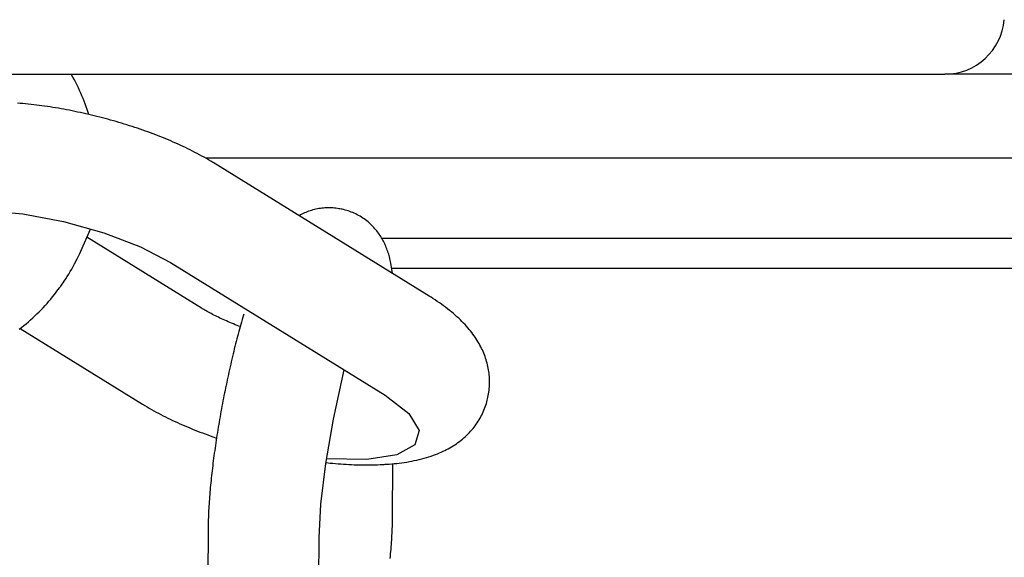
# Model space of a CAD drawing. Extents: x -285 to 5863, y 308 to 3178.
# Tile 83 of 256: x 128.579 to 129.609, y 982.488 to 983.051. Entities that reach past the tile are written whole.
import ezdxf

# ---------------------------------------------------------------- set-up
doc = ezdxf.new("R2010")
doc.units = 0
doc.header["$MEASUREMENT"] = 0
doc.layers.add('SPILL-BUCKET', color=1, linetype='CONTINUOUS')

msp = doc.modelspace()

# ---------------------------------------------------------------- linework, layer by layer
at = {"layer": 'SPILL-BUCKET', "linetype": 'Continuous'}
for p, q in [((127.86053, 982.99374), (129.54644, 982.99374)), ((129.55241, 982.99374), (129.54644, 982.99374)), ((129.57032, 982.99374), (129.55241, 982.99374)), ((129.6001, 982.99374), (129.57032, 982.99374)), ((129.64166, 982.99374), (129.6001, 982.99374))]:
    msp.add_line(p, q, dxfattribs=at)
at = {"layer": 'SPILL-BUCKET', "color": 1, "linetype": 'Continuous'}
for p, q in [((128.63464, 982.99049), (128.63282, 982.99375)), ((128.6361, 982.98778), (128.63464, 982.99049)), ((128.63751, 982.98506), (128.6361, 982.98778)), ((128.63889, 982.98231), (128.63751, 982.98506)), ((128.64022, 982.97955), (128.63889, 982.98231)), ((128.64152, 982.97677), (128.64022, 982.97955)), ((128.64277, 982.97397), (128.64152, 982.97677)), ((128.64398, 982.97116), (128.64277, 982.97397)), ((128.64515, 982.96833), (128.64398, 982.97116)), ((128.64628, 982.96549), (128.64515, 982.96833)), ((128.57944, 982.96322), (128.57664, 982.96346)), ((128.58226, 982.96297), (128.57944, 982.96322)), ((128.58507, 982.9627), (128.58226, 982.96297)), ((128.5879, 982.96241), (128.58507, 982.9627)), ((128.59072, 982.9621), (128.5879, 982.96241)), ((128.59356, 982.96178), (128.59072, 982.9621)), ((128.5964, 982.96143), (128.59356, 982.96178)), ((128.59926, 982.96107), (128.5964, 982.96143)), ((128.60211, 982.96069), (128.59926, 982.96107)), ((128.60497, 982.96029), (128.60211, 982.96069)), ((128.60783, 982.95987), (128.60497, 982.96029)), ((128.6107, 982.95944), (128.60783, 982.95987)), ((128.61357, 982.95899), (128.6107, 982.95944)), ((128.61644, 982.95852), (128.61357, 982.95899)), ((128.61932, 982.95804), (128.61644, 982.95852)), ((128.6222, 982.95754), (128.61932, 982.95804)), ((128.62508, 982.95702), (128.6222, 982.95754)), ((128.62797, 982.95648), (128.62508, 982.95702)), ((128.63085, 982.95593), (128.62797, 982.95648)), ((128.64736, 982.96263), (128.64628, 982.96549)), ((128.6484, 982.95976), (128.64736, 982.96263)), ((128.6494, 982.95687), (128.6484, 982.95976)), ((128.65111, 982.95161), (128.6494, 982.95687)), ((128.63374, 982.95536), (128.63085, 982.95593)), ((128.63663, 982.95478), (128.63374, 982.95536)), ((128.63951, 982.95418), (128.63663, 982.95478)), ((128.6424, 982.95356), (128.63951, 982.95418)), ((128.64529, 982.95293), (128.6424, 982.95356)), ((128.64817, 982.95228), (128.64529, 982.95293)), ((128.65105, 982.95162), (128.64817, 982.95228)), ((128.65393, 982.95094), (128.65105, 982.95162)), ((128.65681, 982.95025), (128.65393, 982.95094)), ((128.65969, 982.94954), (128.65681, 982.95025)), ((128.66256, 982.94881), (128.65969, 982.94954)), ((128.66542, 982.94807), (128.66256, 982.94881)), ((128.66828, 982.94732), (128.66542, 982.94807)), ((128.67114, 982.94655), (128.66828, 982.94732)), ((128.67399, 982.94577), (128.67114, 982.94655)), ((128.67684, 982.94497), (128.67399, 982.94577)), ((128.67967, 982.94415), (128.67684, 982.94497)), ((128.6825, 982.94333), (128.67967, 982.94415)), ((128.68533, 982.94249), (128.6825, 982.94333)), ((128.68814, 982.94163), (128.68533, 982.94249)), ((128.69095, 982.94076), (128.68814, 982.94163)), ((128.69375, 982.93987), (128.69095, 982.94076)), ((128.69653, 982.93898), (128.69375, 982.93987)), ((128.69932, 982.93806), (128.69653, 982.93898)), ((128.70208, 982.93714), (128.69932, 982.93806)), ((128.70484, 982.9362), (128.70208, 982.93714)), ((128.70759, 982.93525), (128.70484, 982.9362)), ((128.71032, 982.93428), (128.70759, 982.93525)), ((128.71305, 982.9333), (128.71032, 982.93428)), ((128.71576, 982.9323), (128.71305, 982.9333)), ((128.71846, 982.93129), (128.71576, 982.9323)), ((128.72115, 982.93027), (128.71846, 982.93129)), ((128.72382, 982.92924), (128.72115, 982.93027)), ((128.72648, 982.92819), (128.72382, 982.92924)), ((128.72913, 982.92712), (128.72648, 982.92819)), ((128.73176, 982.92604), (128.72913, 982.92712)), ((128.73438, 982.92495), (128.73176, 982.92604)), ((128.73699, 982.92385), (128.73438, 982.92495)), ((128.73957, 982.92273), (128.73699, 982.92385)), ((128.74215, 982.92159), (128.73957, 982.92273)), ((128.7447, 982.92044), (128.74215, 982.92159)), ((128.74725, 982.91928), (128.7447, 982.92044)), ((128.74977, 982.9181), (128.74725, 982.91928)), ((128.75229, 982.91691), (128.74977, 982.9181)), ((128.75478, 982.9157), (128.75229, 982.91691)), ((128.75727, 982.91447), (128.75478, 982.9157)), ((128.75973, 982.91323), (128.75727, 982.91447)), ((128.76218, 982.91197), (128.75973, 982.91323)), ((128.76461, 982.9107), (128.76218, 982.91197)), ((128.76703, 982.9094), (128.76461, 982.9107)), ((128.76942, 982.90809), (128.76703, 982.9094)), ((128.77181, 982.90676), (128.76942, 982.90809)), ((128.77416, 982.90542), (128.77181, 982.90676)), ((128.77652, 982.90404), (128.77416, 982.90542)), ((128.77884, 982.90266), (128.77652, 982.90404)), ((128.77998, 982.90196), (128.77884, 982.90266)), ((128.78111, 982.90126), (128.77998, 982.90196)), ((129.00712, 982.7616), (128.78111, 982.90126)), ((128.89334, 982.85333), (128.89176, 982.85309)), ((128.89494, 982.85354), (128.89334, 982.85333)), ((128.89655, 982.85371), (128.89494, 982.85354)), ((128.89817, 982.85383), (128.89655, 982.85371)), ((128.89979, 982.85391), (128.89817, 982.85383)), ((128.90142, 982.85395), (128.89979, 982.85391)), ((128.90306, 982.85395), (128.90142, 982.85395)), ((128.9047, 982.8539), (128.90306, 982.85395)), ((128.90635, 982.8538), (128.9047, 982.8539)), ((128.90799, 982.85367), (128.90635, 982.8538)), ((128.90964, 982.85349), (128.90799, 982.85367)), ((128.91128, 982.85326), (128.90964, 982.85349)), ((128.91255, 982.85305), (128.91128, 982.85326)), ((128.54255, 982.85114), (128.58224, 982.84761)), ((128.58224, 982.84761), (128.62475, 982.83963)), ((128.87137, 982.84587), (128.87104, 982.84569)), ((128.87268, 982.84659), (128.87137, 982.84587)), ((128.87402, 982.84728), (128.87268, 982.84659)), ((128.87539, 982.84794), (128.87402, 982.84728)), ((128.87677, 982.84857), (128.87539, 982.84794)), ((128.87818, 982.84918), (128.87677, 982.84857)), ((128.87962, 982.84975), (128.87818, 982.84918)), ((128.88107, 982.85029), (128.87962, 982.84975)), ((128.88254, 982.8508), (128.88107, 982.85029)), ((128.88404, 982.85127), (128.88254, 982.8508)), ((128.88555, 982.85171), (128.88404, 982.85127)), ((128.88708, 982.85211), (128.88555, 982.85171)), ((128.88862, 982.85247), (128.88708, 982.85211)), ((128.89018, 982.8528), (128.88862, 982.85247)), ((128.89176, 982.85309), (128.89018, 982.8528)), ((128.91381, 982.85281), (128.91255, 982.85305)), ((128.91527, 982.85254), (128.91381, 982.85283)), ((128.91564, 982.85246), (128.91527, 982.85253)), ((128.91602, 982.85239), (128.91564, 982.85246)), ((128.91766, 982.85203), (128.91602, 982.85239)), ((128.91928, 982.85162), (128.91766, 982.85203)), ((128.9209, 982.85117), (128.91928, 982.85162)), ((128.92251, 982.85067), (128.9209, 982.85117)), ((128.92411, 982.85013), (128.92251, 982.85067)), ((128.92569, 982.84954), (128.92411, 982.85013)), ((128.92727, 982.84891), (128.92569, 982.84954)), ((128.92882, 982.84823), (128.92727, 982.84891)), ((128.93037, 982.84751), (128.92882, 982.84823)), ((128.93188, 982.84675), (128.93037, 982.84751)), ((128.93339, 982.84594), (128.93188, 982.84675)), ((128.93487, 982.8451), (128.93339, 982.84594)), ((128.93633, 982.84421), (128.93487, 982.8451)), ((128.93776, 982.84328), (128.93633, 982.84421)), ((128.93917, 982.84231), (128.93776, 982.84328)), ((128.62475, 982.83963), (128.66679, 982.82783)), ((128.94055, 982.84131), (128.93917, 982.84231)), ((128.9419, 982.84027), (128.94055, 982.84131)), ((128.94322, 982.83919), (128.9419, 982.84027)), ((128.94451, 982.83808), (128.94322, 982.83919)), ((128.94576, 982.83694), (128.94451, 982.83808)), ((128.94699, 982.83577), (128.94576, 982.83694)), ((128.94817, 982.83457), (128.94699, 982.83577)), ((128.94932, 982.83335), (128.94817, 982.83457)), ((128.95043, 982.83211), (128.94932, 982.83335)), ((128.64291, 982.80874), (128.65288, 982.83173)), ((128.76911, 982.74894), (128.64913, 982.82308)), ((128.66679, 982.82783), (128.70512, 982.81311)), ((128.9514, 982.83097), (128.95043, 982.83211)), ((128.95233, 982.82982), (128.9514, 982.83097)), ((128.95323, 982.82865), (128.95233, 982.82982)), ((128.9541, 982.82748), (128.95323, 982.82865)), ((128.95495, 982.82628), (128.9541, 982.82748)), ((128.95576, 982.82508), (128.95495, 982.82628)), ((128.95654, 982.82387), (128.95576, 982.82508)), ((128.95729, 982.82265), (128.95654, 982.82387)), ((128.95801, 982.82141), (128.95729, 982.82265)), ((128.70512, 982.81311), (128.73678, 982.79661)), ((128.95871, 982.82017), (128.95801, 982.82141)), ((128.95938, 982.81891), (128.95871, 982.82017)), ((128.96002, 982.81765), (128.95938, 982.81891)), ((128.96064, 982.81637), (128.96002, 982.81765)), ((128.96123, 982.81509), (128.96064, 982.81637)), ((128.9618, 982.81378), (128.96123, 982.81509)), ((128.96234, 982.81247), (128.9618, 982.81378)), ((128.96287, 982.81112), (128.96234, 982.81247)), ((128.63906, 982.80055), (128.64039, 982.80326)), ((128.64039, 982.80326), (128.64167, 982.80599)), ((128.64167, 982.80599), (128.64291, 982.80874)), ((128.96338, 982.80978), (128.96287, 982.81112)), ((128.96387, 982.80839), (128.96338, 982.80978)), ((128.96433, 982.807), (128.96387, 982.80839)), ((128.96479, 982.80554), (128.96433, 982.807)), ((128.96522, 982.80409), (128.96479, 982.80554)), ((128.96565, 982.80253), (128.96522, 982.80409)), ((128.96605, 982.80099), (128.96565, 982.80253)), ((128.63337, 982.7899), (128.63485, 982.79253)), ((128.63485, 982.79253), (128.6363, 982.79518)), ((128.6363, 982.79518), (128.63906, 982.80055)), ((128.73678, 982.79661), (128.96123, 982.65791)), ((128.96645, 982.79932), (128.96605, 982.80099)), ((128.96682, 982.79766), (128.96645, 982.79932)), ((128.9672, 982.79582), (128.96682, 982.79766)), ((128.96755, 982.79398), (128.9672, 982.79582)), ((128.9679, 982.79191), (128.96755, 982.79398)), ((128.96822, 982.78984), (128.9679, 982.79191)), ((128.62704, 982.7796), (128.62868, 982.78214)), ((128.62868, 982.78214), (128.63028, 982.7847)), ((128.63028, 982.7847), (128.63184, 982.78729)), ((128.63184, 982.78729), (128.63337, 982.7899)), ((128.96881, 982.78528), (128.96822, 982.78984)), ((128.62073, 982.77046), (128.62128, 982.77125)), ((128.62128, 982.77125), (128.62184, 982.77203)), ((128.62184, 982.77203), (128.62322, 982.77399)), ((128.62322, 982.77399), (128.62429, 982.77553)), ((128.62429, 982.77553), (128.62536, 982.77708)), ((128.62536, 982.77708), (128.62704, 982.7796)), ((128.61142, 982.7585), (128.61336, 982.76084)), ((128.61336, 982.76084), (128.61525, 982.76321)), ((128.61525, 982.76321), (128.61711, 982.7656)), ((128.61711, 982.7656), (128.61894, 982.76802)), ((128.61894, 982.76802), (128.62073, 982.77046)), ((129.00914, 982.76034), (129.00712, 982.7616)), ((128.60335, 982.74943), (128.60542, 982.75166)), ((128.60542, 982.75166), (128.60745, 982.75391)), ((128.60745, 982.75391), (128.60946, 982.75619)), ((128.60946, 982.75619), (128.61142, 982.7585)), ((129.01112, 982.75907), (129.00914, 982.76034)), ((129.01339, 982.75759), (129.01112, 982.75907)), ((129.01562, 982.7561), (129.01339, 982.75759)), ((129.01784, 982.75458), (129.01562, 982.7561)), ((129.02002, 982.75304), (129.01784, 982.75458)), ((129.02218, 982.75147), (129.02002, 982.75304)), ((129.02431, 982.74989), (129.02218, 982.75147)), ((128.59249, 982.73877), (128.59473, 982.74084)), ((128.59473, 982.74084), (128.59693, 982.74294)), ((128.59693, 982.74294), (128.5991, 982.74507)), ((128.5991, 982.74507), (128.60124, 982.74724)), ((128.60124, 982.74724), (128.60335, 982.74943)), ((128.76966, 982.7486), (128.76911, 982.74894)), ((128.77022, 982.74826), (128.76966, 982.7486)), ((128.77137, 982.74757), (128.77022, 982.74826)), ((128.77255, 982.74688), (128.77137, 982.74757)), ((128.77379, 982.74616), (128.77255, 982.74688)), ((128.77506, 982.74545), (128.77379, 982.74616)), ((128.77637, 982.74472), (128.77506, 982.74545)), ((128.77772, 982.74398), (128.77637, 982.74472)), ((128.77912, 982.74324), (128.77772, 982.74398)), ((128.78055, 982.74249), (128.77912, 982.74324)), ((128.78202, 982.74173), (128.78055, 982.74249)), ((128.78353, 982.74097), (128.78202, 982.74173)), ((128.78508, 982.7402), (128.78353, 982.74097)), ((128.78666, 982.73944), (128.78508, 982.7402)), ((128.81321, 982.74282), (128.81221, 982.7394)), ((129.0264, 982.74828), (129.02431, 982.74989)), ((129.02846, 982.74665), (129.0264, 982.74828)), ((129.03046, 982.74502), (129.02846, 982.74665)), ((129.03243, 982.74337), (129.03046, 982.74502)), ((129.03434, 982.74172), (129.03243, 982.74337)), ((129.03621, 982.74005), (129.03434, 982.74172)), ((129.038, 982.73839), (129.03621, 982.74005)), ((128.58086, 982.72891), (128.58325, 982.73081)), ((128.58325, 982.73081), (128.5856, 982.73275)), ((128.5856, 982.73275), (128.58793, 982.73473)), ((128.58793, 982.73473), (128.59023, 982.73673)), ((128.59023, 982.73673), (128.59249, 982.73877)), ((128.78828, 982.73866), (128.78666, 982.73944)), ((128.78993, 982.73789), (128.78828, 982.73866)), ((128.79162, 982.73711), (128.78993, 982.73789)), ((128.79334, 982.73633), (128.79162, 982.73711)), ((128.79509, 982.73555), (128.79334, 982.73633)), ((128.79688, 982.73477), (128.79509, 982.73555)), ((128.7987, 982.73399), (128.79688, 982.73477)), ((128.80054, 982.73321), (128.7987, 982.73399)), ((128.80242, 982.73244), (128.80054, 982.73321)), ((128.80432, 982.73166), (128.80242, 982.73244)), ((128.80625, 982.73089), (128.80432, 982.73166)), ((128.80821, 982.73012), (128.80625, 982.73089)), ((128.80945, 982.72964), (128.80821, 982.73012)), ((128.81011, 982.73199), (128.80941, 982.72949)), ((128.8108, 982.73448), (128.81011, 982.73199)), ((128.81151, 982.73695), (128.8108, 982.73448)), ((128.81221, 982.7394), (128.81151, 982.73695)), ((129.03975, 982.73671), (129.038, 982.73839)), ((129.04142, 982.73506), (129.03975, 982.73671)), ((129.04306, 982.73338), (129.04142, 982.73506)), ((129.04462, 982.73173), (129.04306, 982.73338)), ((129.04614, 982.73006), (129.04462, 982.73173)), ((129.04758, 982.72841), (129.04614, 982.73006)), ((128.57844, 982.72703), (128.58086, 982.72891)), ((128.57933, 982.7276), (128.70749, 982.64841)), ((128.80668, 982.71932), (128.80601, 982.71675)), ((128.80736, 982.72189), (128.80668, 982.71932)), ((128.80804, 982.72443), (128.80736, 982.72189)), ((128.80872, 982.72697), (128.80804, 982.72443)), ((128.80941, 982.72949), (128.80872, 982.72697)), ((129.04899, 982.72675), (129.04758, 982.72841)), ((129.05032, 982.72511), (129.04899, 982.72675)), ((129.05162, 982.72345), (129.05032, 982.72511)), ((129.05285, 982.72182), (129.05162, 982.72345)), ((129.05405, 982.72016), (129.05285, 982.72182)), ((129.05518, 982.71853), (129.05405, 982.72016)), ((128.80468, 982.71155), (128.80402, 982.70893)), ((128.80534, 982.71415), (128.80468, 982.71155)), ((128.80601, 982.71675), (128.80534, 982.71415)), ((129.05629, 982.71687), (129.05518, 982.71853)), ((129.05733, 982.71523), (129.05629, 982.71687)), ((129.05835, 982.71356), (129.05733, 982.71523)), ((129.05931, 982.71192), (129.05835, 982.71356)), ((129.06024, 982.71025), (129.05931, 982.71192)), ((129.06111, 982.70859), (129.06024, 982.71025)), ((128.80208, 982.70102), (128.80144, 982.69835)), ((128.80272, 982.70367), (128.80208, 982.70102)), ((128.80337, 982.70631), (128.80272, 982.70367)), ((128.80402, 982.70893), (128.80337, 982.70631)), ((129.06196, 982.70691), (129.06111, 982.70859)), ((129.06276, 982.70524), (129.06196, 982.70691)), ((129.06352, 982.70355), (129.06276, 982.70524)), ((129.06424, 982.70186), (129.06352, 982.70355)), ((129.06493, 982.70016), (129.06424, 982.70186)), ((129.06556, 982.69846), (129.06493, 982.70016)), ((128.79956, 982.6903), (128.79895, 982.6876)), ((128.80018, 982.69299), (128.79956, 982.6903)), ((128.80081, 982.69568), (128.80018, 982.69299)), ((128.80144, 982.69835), (128.80081, 982.69568)), ((129.06617, 982.69673), (129.06556, 982.69846)), ((129.06673, 982.69502), (129.06617, 982.69673)), ((129.06726, 982.69328), (129.06673, 982.69502)), ((129.06774, 982.69155), (129.06726, 982.69328)), ((129.06819, 982.6898), (129.06774, 982.69155)), ((129.06859, 982.68805), (129.06819, 982.6898)), ((128.79713, 982.67945), (128.79654, 982.67672)), ((128.79773, 982.68217), (128.79713, 982.67945)), ((128.79834, 982.68489), (128.79773, 982.68217)), ((128.79895, 982.6876), (128.79834, 982.68489)), ((128.90701, 982.63279), (128.9183, 982.68444)), ((129.06895, 982.68628), (129.06859, 982.68805)), ((129.06928, 982.68452), (129.06895, 982.68628)), ((129.06956, 982.68274), (129.06928, 982.68452)), ((129.0698, 982.68096), (129.06956, 982.68274)), ((129.07, 982.67917), (129.0698, 982.68096)), ((129.07015, 982.67738), (129.07, 982.67917)), ((128.7948, 982.66849), (128.79423, 982.66574)), ((128.79537, 982.67124), (128.7948, 982.66849)), ((128.79595, 982.67398), (128.79537, 982.67124)), ((128.79654, 982.67672), (128.79595, 982.67398)), ((129.07027, 982.67559), (129.07015, 982.67738)), ((129.07019, 982.66659), (129.07029, 982.66839)), ((129.07034, 982.67379), (129.07027, 982.67559)), ((129.07029, 982.66839), (129.07035, 982.67019)), ((129.07037, 982.67199), (129.07034, 982.67379)), ((129.07035, 982.67019), (129.07037, 982.67199)), ((128.79311, 982.66023), (128.79256, 982.65747)), ((128.79367, 982.66299), (128.79311, 982.66023)), ((128.79423, 982.66574), (128.79367, 982.66299)), ((128.96123, 982.65791), (128.98588, 982.63879)), ((129.06866, 982.65582), (129.06902, 982.65761)), ((129.06902, 982.65761), (129.06934, 982.6594)), ((129.06934, 982.6594), (129.06962, 982.66119)), ((129.06962, 982.66119), (129.06986, 982.66299)), ((129.06986, 982.66299), (129.07005, 982.66478)), ((129.07005, 982.66478), (129.07019, 982.66659)), ((128.70749, 982.64841), (128.70862, 982.64771)), ((128.70862, 982.64771), (128.70976, 982.64701)), ((128.79096, 982.64918), (128.79044, 982.64642)), ((128.79149, 982.65195), (128.79096, 982.64918)), ((128.79202, 982.65471), (128.79149, 982.65195)), ((128.79256, 982.65747), (128.79202, 982.65471)), ((129.0658, 982.64566), (129.06639, 982.64739)), ((129.06639, 982.64739), (129.06694, 982.64914)), ((129.06694, 982.64914), (129.06743, 982.65087)), ((129.06743, 982.65087), (129.06788, 982.65261)), ((129.06788, 982.65261), (129.06822, 982.65399)), ((129.06822, 982.65399), (129.06823, 982.65402)), ((129.06823, 982.65402), (129.06824, 982.65405)), ((129.06824, 982.65405), (129.06866, 982.65582)), ((128.70976, 982.64701), (128.71208, 982.64563)), ((128.71208, 982.64563), (128.71444, 982.64426)), ((128.71444, 982.64426), (128.71679, 982.64291)), ((128.71679, 982.64291), (128.71918, 982.64158)), ((128.71918, 982.64158), (128.72157, 982.64027)), ((128.72157, 982.64027), (128.72399, 982.63897)), ((128.72399, 982.63897), (128.72642, 982.6377)), ((128.72642, 982.6377), (128.72887, 982.63644)), ((128.78893, 982.63813), (128.78844, 982.63537)), ((128.78942, 982.64089), (128.78893, 982.63813)), ((128.78993, 982.64365), (128.78942, 982.64089)), ((128.79044, 982.64642), (128.78993, 982.64365)), ((128.98588, 982.63879), (128.99658, 982.6209)), ((129.06133, 982.63552), (129.06218, 982.63717)), ((129.06218, 982.63717), (129.06299, 982.63884)), ((129.06299, 982.63884), (129.06376, 982.64052)), ((129.06376, 982.64052), (129.06448, 982.64222)), ((129.06448, 982.64222), (129.06516, 982.64393)), ((129.06516, 982.64393), (129.0658, 982.64566)), ((128.72887, 982.63644), (128.73133, 982.6352)), ((128.73133, 982.6352), (128.73382, 982.63397)), ((128.73382, 982.63397), (128.73631, 982.63276)), ((128.73631, 982.63276), (128.73883, 982.63157)), ((128.73883, 982.63157), (128.74135, 982.63039)), ((128.74135, 982.63039), (128.7439, 982.62923)), ((128.7439, 982.62923), (128.74645, 982.62808)), ((128.74645, 982.62808), (128.74903, 982.62694)), ((128.74903, 982.62694), (128.75161, 982.62582)), ((128.78701, 982.62711), (128.78655, 982.62437)), ((128.78748, 982.62986), (128.78701, 982.62711)), ((128.78795, 982.63261), (128.78748, 982.62986)), ((128.78844, 982.63537), (128.78795, 982.63261)), ((128.89906, 982.58645), (128.90701, 982.63279)), ((129.05532, 982.62603), (129.05643, 982.62756)), ((129.05643, 982.62756), (129.05749, 982.62911)), ((129.05749, 982.62911), (129.05851, 982.63068)), ((129.05851, 982.63068), (129.0595, 982.63228)), ((129.0595, 982.63228), (129.06043, 982.63389)), ((129.06043, 982.63389), (129.06133, 982.63552)), ((128.75161, 982.62582), (128.75422, 982.62472)), ((128.75422, 982.62472), (128.75684, 982.62363)), ((128.75684, 982.62363), (128.75947, 982.62255)), ((128.75947, 982.62255), (128.76212, 982.62149)), ((128.76212, 982.62149), (128.76478, 982.62043)), ((128.76478, 982.62043), (128.76745, 982.6194)), ((128.76745, 982.6194), (128.77014, 982.61838)), ((128.77014, 982.61838), (128.77284, 982.61737)), ((128.77284, 982.61737), (128.77555, 982.61637)), ((128.77555, 982.61637), (128.77827, 982.61539)), ((128.78566, 982.6189), (128.78523, 982.61617)), ((128.7861, 982.62163), (128.78566, 982.6189)), ((128.78655, 982.62437), (128.7861, 982.62163)), ((128.99658, 982.6209), (128.99228, 982.60599)), ((129.04645, 982.61597), (129.04784, 982.61734)), ((129.04784, 982.61734), (129.04918, 982.61872)), ((129.04918, 982.61872), (129.0505, 982.62014)), ((129.0505, 982.62014), (129.05176, 982.62157)), ((129.05176, 982.62157), (129.05299, 982.62304)), ((129.05299, 982.62304), (129.05417, 982.62452)), ((129.05417, 982.62452), (129.05532, 982.62603)), ((128.77827, 982.61539), (128.78101, 982.61443)), ((128.78101, 982.61443), (128.78475, 982.61313)), ((128.78398, 982.60804), (128.78358, 982.60534)), ((128.78439, 982.61074), (128.78398, 982.60804)), ((128.7848, 982.61345), (128.78439, 982.61074)), ((128.78523, 982.61617), (128.7848, 982.61345)), ((129.03383, 982.60598), (129.03557, 982.60714)), ((129.03557, 982.60714), (129.03724, 982.60832)), ((129.03724, 982.60832), (129.0389, 982.60954)), ((129.0389, 982.60954), (129.04048, 982.61077)), ((129.04048, 982.61077), (129.04204, 982.61204)), ((129.04204, 982.61204), (129.04355, 982.61332)), ((129.04355, 982.61332), (129.04502, 982.61464)), ((129.04502, 982.61464), (129.04645, 982.61597)), ((128.78244, 982.59731), (128.78208, 982.59465)), ((128.78281, 982.59998), (128.78244, 982.59731)), ((128.78319, 982.60265), (128.78281, 982.59998)), ((128.78358, 982.60534), (128.78319, 982.60265)), ((128.99228, 982.60599), (128.97341, 982.59551)), ((129.01157, 982.59503), (129.0139, 982.5959)), ((129.0139, 982.5959), (129.0159, 982.59669)), ((129.0159, 982.59669), (129.01789, 982.59751)), ((129.01789, 982.59751), (129.0198, 982.59835)), ((129.0198, 982.59835), (129.0217, 982.59922)), ((129.0217, 982.59922), (129.02351, 982.6001)), ((129.02351, 982.6001), (129.02532, 982.60101)), ((129.02532, 982.60101), (129.02706, 982.60193)), ((129.02706, 982.60193), (129.02878, 982.60289)), ((129.02878, 982.60289), (129.03043, 982.60386)), ((129.03043, 982.60386), (129.03207, 982.60485)), ((129.03207, 982.60485), (129.03383, 982.60598)), ((128.78104, 982.58675), (128.78072, 982.58414)), ((128.78138, 982.58937), (128.78104, 982.58675)), ((128.78172, 982.59201), (128.78138, 982.58937)), ((128.78208, 982.59465), (128.78172, 982.59201)), ((128.89392, 982.54386), (128.89906, 982.58645)), ((128.89923, 982.58741), (128.90353, 982.58697)), ((128.94181, 982.5905), (128.89992, 982.59145)), ((128.90353, 982.58697), (128.90634, 982.5867)), ((128.90634, 982.5867), (128.90916, 982.58645)), ((128.90916, 982.58645), (128.91196, 982.58621)), ((128.91196, 982.58621), (128.91475, 982.586)), ((128.91475, 982.586), (128.91754, 982.58581)), ((128.91754, 982.58581), (128.92032, 982.58563)), ((128.92032, 982.58563), (128.92309, 982.58548)), ((128.92309, 982.58548), (128.92586, 982.58534)), ((128.97341, 982.59551), (128.94181, 982.5905)), ((128.95807, 982.58542), (128.95993, 982.58552)), ((128.95993, 982.58552), (128.96127, 982.5856)), ((128.96127, 982.5856), (128.9626, 982.58568)), ((128.9626, 982.58568), (128.96528, 982.58587)), ((128.96528, 982.58587), (128.96794, 982.58609)), ((128.96794, 982.58609), (128.9706, 982.58633)), ((128.96882, 982.53078), (128.96911, 982.58621)), ((128.9706, 982.58633), (128.97324, 982.58661)), ((128.97324, 982.58661), (128.97589, 982.58692)), ((128.97589, 982.58692), (128.97852, 982.58725)), ((128.97852, 982.58725), (128.98116, 982.58763)), ((128.98116, 982.58763), (128.98377, 982.58803)), ((128.98377, 982.58803), (128.9864, 982.58848)), ((128.9864, 982.58848), (128.98901, 982.58895)), ((128.98901, 982.58895), (128.99161, 982.58947)), ((128.99161, 982.58947), (128.9942, 982.59003)), ((128.9942, 982.59003), (128.99677, 982.59063)), ((128.99677, 982.59063), (128.99933, 982.59127)), ((128.99933, 982.59127), (129.00185, 982.59194)), ((129.00185, 982.59194), (129.00435, 982.59266)), ((129.00435, 982.59266), (129.00679, 982.59341)), ((129.00679, 982.59341), (129.00922, 982.59421)), ((129.00922, 982.59421), (129.01157, 982.59503)), ((128.7798, 982.57638), (128.77952, 982.57383)), ((128.7801, 982.57896), (128.7798, 982.57638)), ((128.7804, 982.58154), (128.7801, 982.57896)), ((128.78072, 982.58414), (128.7804, 982.58154)), ((128.92586, 982.58534), (128.92861, 982.58523)), ((128.92861, 982.58523), (128.93136, 982.58514)), ((128.93136, 982.58514), (128.9341, 982.58506)), ((128.9341, 982.58506), (128.93683, 982.58501)), ((128.93683, 982.58501), (128.93955, 982.58499)), ((128.93955, 982.58499), (128.94228, 982.58498)), ((128.94228, 982.58498), (128.94498, 982.58499)), ((128.94498, 982.58499), (128.94769, 982.58504)), ((128.94769, 982.58504), (128.95037, 982.5851)), ((128.95037, 982.5851), (128.95307, 982.58519)), ((128.95307, 982.58519), (128.95574, 982.5853)), ((128.95574, 982.5853), (128.95691, 982.58535)), ((128.95691, 982.58535), (128.95807, 982.58542)), ((128.77872, 982.56624), (128.77848, 982.56374)), ((128.77898, 982.56876), (128.77872, 982.56624)), ((128.77924, 982.57128), (128.77898, 982.56876)), ((128.77952, 982.57383), (128.77924, 982.57128)), ((128.77781, 982.55633), (128.77761, 982.5539)), ((128.77802, 982.55879), (128.77781, 982.55633)), ((128.77824, 982.56125), (128.77802, 982.55879)), ((128.77848, 982.56374), (128.77824, 982.56125)), ((128.77691, 982.5443), (128.77677, 982.54193)), ((128.77707, 982.54667), (128.77691, 982.5443)), ((128.77724, 982.54907), (128.77707, 982.54667)), ((128.77741, 982.55147), (128.77724, 982.54907)), ((128.77761, 982.5539), (128.77741, 982.55147)), ((128.7764, 982.53493), (128.77631, 982.53262)), ((128.77651, 982.53725), (128.7764, 982.53493)), ((128.77663, 982.53959), (128.77651, 982.53725)), ((128.77677, 982.54193), (128.77663, 982.53959)), ((128.89205, 982.50886), (128.89392, 982.54386)), ((128.7761, 982.52577), (128.77605, 982.5235)), ((128.77615, 982.52804), (128.7761, 982.52577)), ((128.77622, 982.53033), (128.77615, 982.52804)), ((128.77631, 982.53262), (128.77622, 982.53033)), ((128.96869, 982.52278), (128.96874, 982.52505)), ((128.96874, 982.52505), (128.96878, 982.52733)), ((128.96878, 982.52733), (128.96881, 982.52957)), ((128.96881, 982.52957), (128.96882, 982.53018)), ((128.96882, 982.53018), (128.96882, 982.53078)), ((128.77602, 982.52004), (128.77482, 982.29165)), ((128.77603, 982.52125), (128.77602, 982.52064)), ((128.77602, 982.52064), (128.77602, 982.52004)), ((128.77605, 982.5235), (128.77603, 982.52125)), ((128.9682, 982.51123), (128.96833, 982.51357)), ((128.96833, 982.51357), (128.96844, 982.51589)), ((128.96844, 982.51589), (128.96853, 982.5182)), ((128.96853, 982.5182), (128.96862, 982.52049)), ((128.96862, 982.52049), (128.96869, 982.52278)), ((128.89086, 982.28204), (128.89205, 982.50886)), ((128.9676, 982.50175), (128.96777, 982.50415)), ((128.96777, 982.50415), (128.96793, 982.50652)), ((128.96793, 982.50652), (128.96807, 982.50889)), ((128.96807, 982.50889), (128.9682, 982.51123)), ((128.96682, 982.49203), (128.96703, 982.49449)), ((128.96703, 982.49449), (128.96723, 982.49692)), ((128.96723, 982.49692), (128.96742, 982.49935)), ((128.96742, 982.49935), (128.9676, 982.50175)), ((128.96636, 982.48708), (128.96659, 982.48956)), ((128.96659, 982.48956), (128.96682, 982.49203))]:
    msp.add_line(p, q, dxfattribs=at)
at = {"layer": 'SPILL-BUCKET', "color": 7, "linetype": 'Continuous'}
for p, q in [((137.90755, 982.90581), (128.77322, 982.90581)), ((137.90546, 982.82198), (128.95741, 982.82198)), ((128.96808, 982.79075), (137.90514, 982.79075))]:
    msp.add_line(p, q, dxfattribs=at)
at = {"layer": 'SPILL-BUCKET', "linetype": 'Continuous'}
msp.add_arc((129.54644, 983.0562), 0.06246, 270, 355, dxfattribs=at)

doc.saveas('drawing.dxf')
